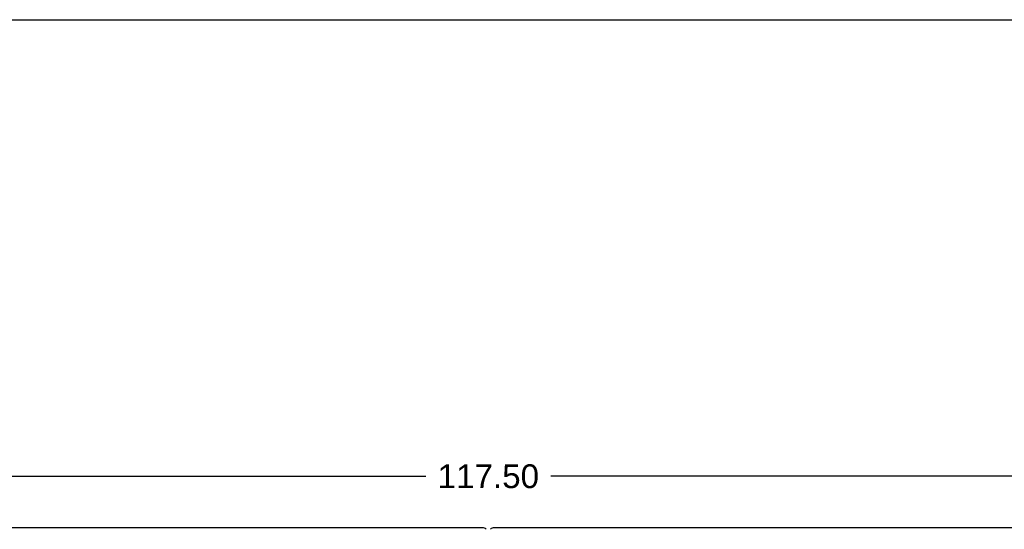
# Model space of a CAD drawing. Header units: inches. Extents: x 0 to 224, y 0 to 145.
# Tile 72 of 91: x 75 to 116, y 124 to 145. Entities that reach past the tile are written whole.
import ezdxf

# ---------------------------------------------------------------- set-up
doc = ezdxf.new("R2010")
doc.units = ezdxf.units.IN
doc.header["$LTSCALE"] = 12.302632
doc.header["$MEASUREMENT"] = 0
doc.layers.get('0').update_dxf_attribs({"linetype": 'CONTINUOUS'})
doc.layers.add('DIMENSIONS', color=7, linetype='CONTINUOUS')
doc.styles.get("Standard").update_dxf_attribs({"font": 'arial.ttf'})
doc.dimstyles.new('DIMSTYLE_1', dxfattribs={"dimtxt": 0.986842, "dimasz": 1.315789, "dimexe": 0.09, "dimexo": 0.07, "dimgap": 0.0375, "dimtad": 0, "dimtih": 1, "dimtoh": 1, "dimzin": 4, "dimdsep": 46, "dimtxsty": 'Standard', "dimblk": '_FILLED', "dimblk1": '_FILLED', "dimblk2": '_FILLED', "dimcen": 0.09, "dimadec": 3, "dimazin": 1, "dimtfac": 1, "dimtdec": 3, "dimtofl": 0, "dimtmove": 0, "dimatfit": 3, "dimldrblk": '_FILLED', "dimfxl": 0, "dimtolj": 1, "dimtzin": 4, "dimarcsym": 0})

# ---------------------------------------------------------------- blocks, each defined once
blk = doc.blocks.new('_FILLED')
at = {"color": 0, "linetype": 'ByBlock'}
blk.add_solid([(0, 0), (-1, 0.2), (-1, -0.2)], dxfattribs=at)
blk = doc.blocks.new('*D1')
at = {"layer": 'DIMENSIONS', "color": 2, "linetype": 'Continuous'}
for p, q in [((35.644, 124.536), (35.644, 126.944)), ((153.144, 124.536), (153.144, 126.944)), ((35.644, 125.76), (91.793, 125.76)), ((153.144, 125.76), (96.995, 125.76))]:
    blk.add_line(p, q, dxfattribs=at)
at = {"layer": 'DIMENSIONS', "color": 2, "linetype": 'Continuous', "xscale": 1.3157894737, "yscale": 1.3157894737, "zscale": 1.3157894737, "rotation": 180}
blk.add_blockref('_FILLED', (35.644, 125.76), dxfattribs=at)
at = {"layer": 'DIMENSIONS', "color": 2, "linetype": 'Continuous', "xscale": 1.3157894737, "yscale": 1.3157894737, "zscale": 1.3157894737}
blk.add_blockref('_FILLED', (153.144, 125.76), dxfattribs=at)
at = {"layer": 'DIMENSIONS', "color": 2, "linetype": 'Continuous', "insert": (94.394, 126.253), "char_height": 0.9868, "width": 4.21517, "attachment_point": 2, "line_spacing_factor": 0.9}
blk.add_mtext('117.50', dxfattribs=at)

msp = doc.modelspace()

# ---------------------------------------------------------------- linework, layer by layer
at = {"color": 7, "linetype": 'Continuous'}
for p, q in [((0, 144.737), (223.684, 144.737)), ((94.144, 123.615), (52.894, 123.615)), ((135.894, 123.615), (94.644, 123.615))]:
    msp.add_line(p, q, dxfattribs=at)
for centre, start, end in [((94.144, 123.365), 48.596, 90), ((94.644, 123.365), 90, 131.404)]:
    msp.add_arc(centre, 0.25, start, end, dxfattribs=at)

# ---------------------------------------------------------------- dimensions: what is measured, and where the dimension line sits
at = {"layer": 'DIMENSIONS', "color": 2, "linetype": 'Continuous'}
dim = msp.add_linear_dim(base=(153.144, 125.76), p1=(35.644, 124.466), p2=(153.144, 124.466), dimstyle='DIMSTYLE_1', dxfattribs=at)
dim.commit()
dim.dimension.update_dxf_attribs({"geometry": '*D1', "text_midpoint": (94.435, 125.754), "dimtype": 160})

doc.saveas('drawing.dxf')
